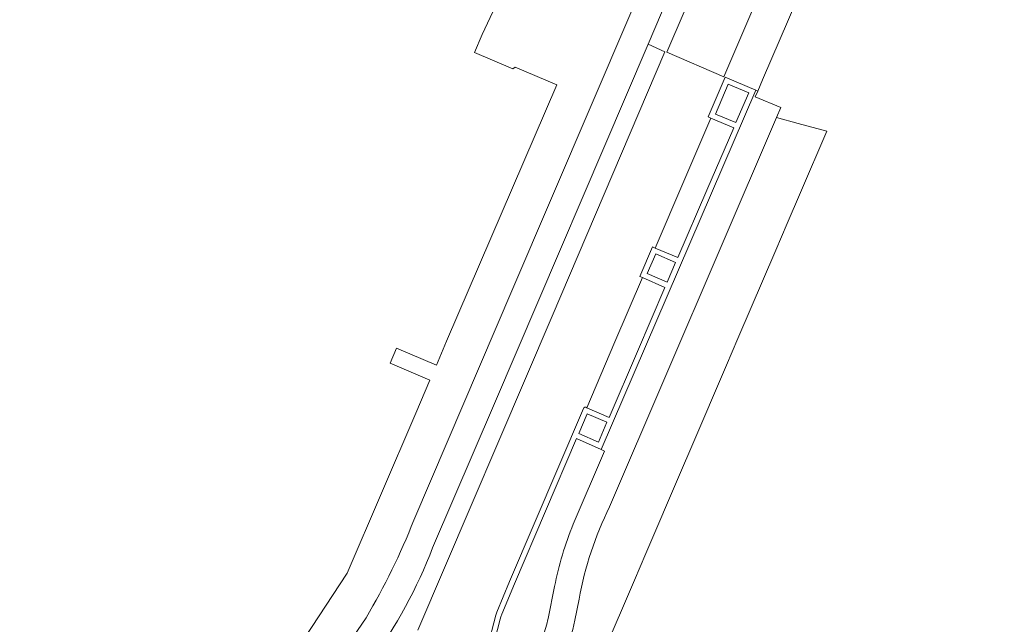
# Model space of a CAD drawing. Header units: metres. Extents: x 147053 to 148259, y 410382 to 411354.
# Tile 34 of 37: x 147970 to 148061, y 410828 to 410884. Entities that reach past the tile are written whole.
import ezdxf

# ---------------------------------------------------------------- set-up
doc = ezdxf.new("R2010")
doc.units = ezdxf.units.M
for name, color, linetype, lineweight in [('B-WE-GR-BEPLANTING_CULTUUR_HEESTERS-GV', 90, 'Continuous', 18), ('B-WE-VH-VERHARDING_ASFALT-GV', 252, 'Continuous', 18), ('B-WE-VH-VERHARDING_STRAATBAKSTEEN-GV', 252, 'Continuous', 18), ('B-WE-VH-VERHARDING_TEGEL-GV', 252, 'Continuous', 18)]:
    doc.layers.add(name, color=color, linetype=linetype, lineweight=lineweight)

msp = doc.modelspace()

# ---------------------------------------------------------------- linework, layer by layer
at = {"layer": 'B-WE-GR-BEPLANTING_CULTUUR_HEESTERS-GV'}
msp.add_lwpolyline([(148006.613, 410827.311), (148019.06, 410856.349), (148029.479, 410880.779), (148027.919, 410881.473), (148013.725, 410848.264), (148007.992, 410834.929)], dxfattribs=at)
msp.add_lwpolyline([(148007.992, 410834.929, -0.067011), (148002.265, 410824.412)], format="xyb", dxfattribs=at)
at = {"layer": 'B-WE-VH-VERHARDING_ASFALT-GV'}
for points in [[(148057.082, 410956.364), (148040.806, 410918.24), (148015.407, 410858.902), (148006.248, 410837.459)], [(148022.244, 410847.867), (148024.848, 410853.954), (148027.39, 410859.898), (148027.15, 410860.003), (148028.332, 410862.738), (148028.577, 410862.634), (148031.226, 410868.816), (148033.728, 410874.655), (148033.48, 410874.762), (148035.052, 410878.421), (148037.874, 410877.222), (148038.058, 410877.144), (148038.503, 410878.178), (148042.459, 410887.362), (148044.404, 410891.877), (148041.34, 410893.139), (148053.496, 410921.489), (148055.457, 410926.063), (148055.69, 410925.962), (148058.239, 410931.879), (148060.863, 410937.972)], [(148007.992, 410834.929), (148013.725, 410848.264), (148027.919, 410881.473), (148034.184, 410896.227), (148035.515, 410899.338), (148035.733, 410899.896)], [(148027.919, 410881.473), (148029.479, 410880.779), (148019.06, 410856.349), (148006.613, 410827.311)], [(148037.874, 410877.222), (148023.566, 410844.007), (148023.749, 410843.927), (148023.881, 410843.868), (148020.992, 410837.103)], [(148024.363, 410838.702), (148039.791, 410874.689), (148040.21, 410875.622), (148037.829, 410876.612), (148038.058, 410877.144)], [(148009.998, 410813.896), (148013.823, 410828.697), (148013.929, 410828.975), (148015.097, 410831.789), (148021.931, 410847.796)], [(148019.267, 410831.344), (148018.669, 410828.387)], [(148021.139, 410828.219), (148021.541, 410830.181)], [(148001.841, 410828.454), (147991.652, 410813.533)]]:
    msp.add_lwpolyline(points, dxfattribs=at)
msp.add_lwpolyline([(148034.936, 410878.46), (148029.644, 410880.751), (148035.957, 410895.482), (148041.217, 410893.17)], close=True, dxfattribs=at)
for points in [[(148021.931, 410847.796, -0.496489), (148022.244, 410847.867)], [(148021.541, 410830.181, -0.07282), (148024.363, 410838.702)], [(148006.248, 410837.459, -0.03912), (148001.841, 410828.454)], [(148020.992, 410837.103, 0.046762), (148019.267, 410831.344)], [(148002.265, 410824.412, 0.067011), (148007.992, 410834.929)], [(148018.669, 410828.387, -0.050777), (148018.184, 410826.766)], [(148020.146, 410824.9, 0.045978), (148021.139, 410828.219)]]:
    msp.add_lwpolyline(points, format="xyb", dxfattribs=at)
at = {"layer": 'B-WE-VH-VERHARDING_STRAATBAKSTEEN-GV'}
for points in [[(148006.248, 410837.459), (148015.407, 410858.902), (148040.806, 410918.24), (148057.082, 410956.364)], [(148013.547, 410884.478), (148012.571, 410882.372), (148011.861, 410880.718), (148015.406, 410879.196), (148015.629, 410879.372), (148019.463, 410877.727), (148009.287, 410854.016), (148008.337, 410851.802), (148004.66, 410853.379), (148004.069, 410852.001), (148007.745, 410850.424), (148006.438, 410847.378), (148000.083, 410832.571), (147992.853, 410821.549), (147991.042, 410822.34), (147989.902, 410819.483), (147978.346, 410792.512), (147978.317, 410792.445), (147969.8, 410772.552)], [(148023.76, 410825.162), (148026.66, 410831.933), (148027.711, 410834.388), (148030.916, 410841.869), (148031.967, 410844.323), (148035.173, 410851.807), (148036.224, 410854.261), (148039.725, 410862.434), (148040.776, 410864.888), (148042.009, 410867.766), (148044.442, 410873.446), (148041.784, 410874.157), (148039.791, 410874.689), (148024.363, 410838.702)], [(148021.541, 410830.181), (148021.139, 410828.219)], [(147991.652, 410813.533), (148001.841, 410828.454)]]:
    msp.add_lwpolyline(points, dxfattribs=at)
for points in [[(148024.363, 410838.702, 0.07282), (148021.541, 410830.181)], [(148001.841, 410828.454, 0.03912), (148006.248, 410837.459)], [(148021.139, 410828.219, -0.045978), (148020.146, 410824.9)]]:
    msp.add_lwpolyline(points, format="xyb", dxfattribs=at)
at = {"layer": 'B-WE-VH-VERHARDING_TEGEL-GV'}
for points in [[(148010.131, 410812.759), (148010.47, 410813.731), (148014.24, 410828.312), (148014.3, 410828.545), (148014.394, 410828.79), (148015.558, 410831.595), (148021.312, 410845.024), (148023.566, 410844.007), (148037.874, 410877.222), (148035.052, 410878.421), (148033.48, 410874.762), (148033.728, 410874.655), (148035.833, 410873.748), (148033.346, 410867.974), (148030.663, 410861.747), (148028.577, 410862.634), (148028.332, 410862.738), (148027.15, 410860.003), (148027.39, 410859.898), (148029.479, 410858.979), (148026.928, 410853.058), (148024.309, 410846.979), (148022.244, 410847.867)], [(148021.931, 410847.796), (148015.097, 410831.789), (148013.929, 410828.975), (148013.823, 410828.697), (148009.998, 410813.896)]]:
    msp.add_lwpolyline(points, dxfattribs=at)
for points in [[(148035.338, 410877.785), (148037.221, 410876.971), (148036.039, 410874.228), (148034.144, 410875.024)], [(148028.619, 410862.091), (148030.468, 410861.293), (148029.681, 410859.467), (148027.832, 410860.267)], [(148022.289, 410847.304), (148024.11, 410846.533), (148023.319, 410844.697), (148021.509, 410845.484)]]:
    msp.add_lwpolyline(points, close=True, dxfattribs=at)
msp.add_lwpolyline([(148022.244, 410847.867, 0.496489), (148021.931, 410847.796)], format="xyb", dxfattribs=at)

doc.saveas('drawing.dxf')
